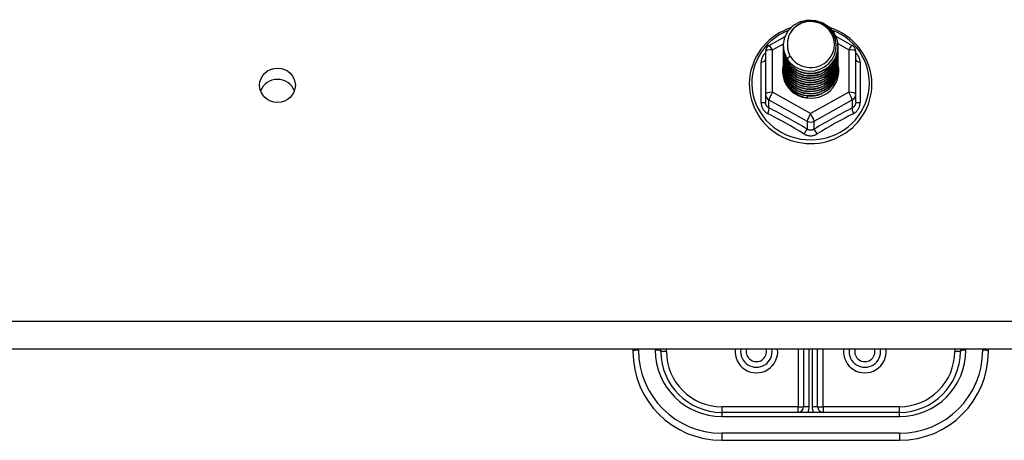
# Model space of a CAD drawing. Header units: inches. Extents: x 96 to 240, y 74 to 100.
# Tile 51 of 65: x 204.16 to 209.7, y 93.33 to 95.7. Entities that reach past the tile are written whole.
import ezdxf

# ---------------------------------------------------------------- set-up
doc = ezdxf.new("R2010")
doc.units = ezdxf.units.IN
doc.header["$MEASUREMENT"] = 0
doc.layers.add('Visible Edges(ANSI)', color=7, linetype='Continuous', lineweight=25)
doc.layers.add('Visible Tangent Edges(ANSI)', color=7, linetype='Continuous', lineweight=25)

msp = doc.modelspace()

# ---------------------------------------------------------------- linework, layer by layer
at = {"layer": 'Visible Edges(ANSI)'}
for p, q in [((208.3739, 95.5521), (208.4639, 95.6023)), ((208.7488, 95.6038), (208.8414, 95.5521)), ((208.3537, 95.5177), (208.3537, 95.2781)), ((208.4541, 95.5504), (208.4541, 95.5508)), ((208.4541, 95.5379), (208.4541, 95.5383)), ((208.4541, 95.5253), (208.4541, 95.5257)), ((208.7612, 95.5441), (208.7612, 95.5445)), ((208.7612, 95.5316), (208.7612, 95.532)), ((208.7612, 95.5191), (208.7612, 95.5195)), ((208.8616, 95.2781), (208.8616, 95.5177)), ((208.4541, 95.5128), (208.4541, 95.5132)), ((208.4541, 95.5003), (208.4541, 95.5007)), ((208.4541, 95.4877), (208.4541, 95.4881)), ((208.4541, 95.4752), (208.4541, 95.4756)), ((208.4541, 95.4626), (208.4541, 95.463)), ((208.7612, 95.5065), (208.7612, 95.5069)), ((208.7612, 95.494), (208.7612, 95.4944)), ((208.7612, 95.4814), (208.7612, 95.4819)), ((208.7612, 95.4689), (208.7612, 95.4693)), ((208.4541, 95.4501), (208.4541, 95.4505)), ((208.4541, 95.4376), (208.4541, 95.438)), ((208.4541, 95.425), (208.4541, 95.4254)), ((208.4541, 95.4125), (208.4541, 95.4129)), ((208.7612, 95.4564), (208.7612, 95.4568)), ((208.7612, 95.4438), (208.7612, 95.4442)), ((208.7612, 95.4313), (208.7612, 95.4317)), ((208.7612, 95.4188), (208.7612, 95.4192)), ((208.3537, 95.2781), (208.3537, 95.2333)), ((208.5893, 95.2641), (208.5879, 95.2566)), ((208.8616, 95.2333), (208.8616, 95.2781)), ((238.6077, 93.8412), (168.9738, 93.8412)), ((207.6077, 93.8412), (207.6077, 93.8289)), ((207.7651, 93.8289), (207.7651, 93.8412)), ((208.5683, 93.8412), (208.5683, 93.5179)), ((208.647, 93.5179), (208.647, 93.8412)), ((209.4502, 93.8412), (209.4502, 93.8289)), ((209.6077, 93.8289), (209.6077, 93.8412)), ((209.1077, 93.4864), (208.1077, 93.4864)), ((208.1077, 93.3289), (209.1077, 93.3289))]:
    msp.add_line(p, q, dxfattribs=at)
at = {"layer": 'Visible Edges(ANSI)', "flags": 128}
for points in [[(208.475, 95.4771), (208.4586, 95.5157), (208.4543, 95.5571), (208.4623, 95.5981), (208.4822, 95.6352), (208.5122, 95.6653), (208.5499, 95.686), (208.5923, 95.6956), (208.636, 95.6932), (208.6773, 95.6791), (208.713, 95.6541), (208.7402, 95.6205), (208.7567, 95.5808), (208.7611, 95.5382), (208.753, 95.4961), (208.7332, 95.4579), (208.7032, 95.4266), (208.6655, 95.4047), (208.6231, 95.3939), (208.5795, 95.3951), (208.5381, 95.4081), (208.5024, 95.4318), (208.4751, 95.4643), (208.4587, 95.5029), (208.4542, 95.5443)], [(208.4936, 95.4524), (208.5164, 95.4336), (208.5426, 95.4194), (208.5711, 95.4106), (208.601, 95.4073), (208.631, 95.4099), (208.6598, 95.4183), (208.6864, 95.432), (208.7096, 95.4507), (208.7284, 95.4736), (208.7421, 95.4997), (208.7499, 95.5279), (208.7517, 95.5572), (208.7471, 95.586), (208.7364, 95.6134), (208.7202, 95.638), (208.6989, 95.6587), (208.6736, 95.6746), (208.6455, 95.6849), (208.6157, 95.6892), (208.5859, 95.6871), (208.5571, 95.6788), (208.5311, 95.6647), (208.5089, 95.6453), (208.4918, 95.6217)], [(208.4957, 95.651), (208.4737, 95.6428), (208.4523, 95.6332), (208.4316, 95.6222), (208.4117, 95.6099), (208.3928, 95.5963), (208.3748, 95.5814), (208.3579, 95.5654), (208.3422, 95.5483), (208.3277, 95.5302), (208.3146, 95.5111), (208.3028, 95.4913), (208.2924, 95.4706), (208.2835, 95.4494), (208.2761, 95.4276), (208.2703, 95.4053), (208.2661, 95.3827), (208.2635, 95.3599), (208.2625, 95.3369), (208.2631, 95.314), (208.2654, 95.2911), (208.2693, 95.2685), (208.2747, 95.2461), (208.2818, 95.2242), (208.2903, 95.2028), (208.3004, 95.182), (208.3118, 95.162), (208.3247, 95.1427), (208.3389, 95.1244), (208.3544, 95.1071), (208.371, 95.0908), (208.3887, 95.0757), (208.4075, 95.0618), (208.4272, 95.0492), (208.4477, 95.0379), (208.4689, 95.028), (208.4908, 95.0195), (208.5133, 95.0125), (208.5362, 95.007), (208.5594, 95.0031), (208.5828, 95.0006), (208.6064, 94.9998), (208.6299, 95.0005), (208.6534, 95.0027), (208.6766, 95.0065), (208.6995, 95.0118), (208.722, 95.0187), (208.744, 95.027), (208.7653, 95.0367), (208.7859, 95.0479), (208.8057, 95.0603), (208.8246, 95.0741), (208.8424, 95.0891), (208.8592, 95.1052), (208.8748, 95.1225), (208.8891, 95.1407), (208.9021, 95.1598), (208.9138, 95.1798), (208.924, 95.2005), (208.9327, 95.2218), (208.9399, 95.2437), (208.9455, 95.266), (208.9496, 95.2886), (208.952, 95.3115), (208.9528, 95.3344)], [(208.9528, 95.3344), (208.9517, 95.3607), (208.9485, 95.3868), (208.9433, 95.4126), (208.9359, 95.4379), (208.9265, 95.4625), (208.9151, 95.4864), (208.9019, 95.5093), (208.8869, 95.5311), (208.8701, 95.5518), (208.8517, 95.571), (208.8319, 95.5888), (208.8106, 95.6051), (208.7882, 95.6196), (208.7646, 95.6324), (208.7401, 95.6434), (208.7148, 95.6525)], [(208.4918, 95.6217), (208.4905, 95.6192), (208.4893, 95.6167), (208.4882, 95.6141), (208.4871, 95.6115), (208.486, 95.6089), (208.485, 95.6063), (208.4841, 95.6036), (208.4832, 95.6009), (208.4824, 95.5982), (208.4817, 95.5955), (208.481, 95.5928), (208.4804, 95.59), (208.4798, 95.5873), (208.4793, 95.5845), (208.4789, 95.5818), (208.4785, 95.579), (208.4782, 95.5762), (208.478, 95.5734), (208.4778, 95.5706), (208.4777, 95.5678), (208.4777, 95.565), (208.4777, 95.5622), (208.4778, 95.5594), (208.4779, 95.5566)], [(208.4541, 95.5504), (208.4542, 95.5459), (208.4544, 95.5415), (208.4548, 95.537), (208.4553, 95.5325), (208.4559, 95.5281), (208.4567, 95.5237), (208.4576, 95.5193), (208.4587, 95.5149), (208.4599, 95.5106), (208.4612, 95.5063), (208.4627, 95.5021), (208.4643, 95.4979), (208.4661, 95.4937), (208.468, 95.4896), (208.47, 95.4856), (208.4721, 95.4816), (208.4744, 95.4777), (208.4768, 95.4739), (208.4793, 95.4701), (208.4819, 95.4664), (208.4847, 95.4628), (208.4876, 95.4592), (208.4905, 95.4558), (208.4936, 95.4524)], [(208.4541, 95.5379), (208.4554, 95.5187), (208.4593, 95.5), (208.4658, 95.4818), (208.4747, 95.4647), (208.4858, 95.4488), (208.4991, 95.4344), (208.5142, 95.4219), (208.5309, 95.4114), (208.5489, 95.403), (208.5679, 95.3971), (208.5876, 95.3935), (208.6077, 95.3925), (208.6277, 95.3941), (208.6474, 95.3981), (208.6664, 95.4046), (208.6844, 95.4135), (208.7011, 95.4245), (208.7162, 95.4376), (208.7295, 95.4524), (208.7406, 95.4689), (208.7495, 95.4865), (208.756, 95.5052), (208.7599, 95.5245), (208.7612, 95.5441)], [(208.4541, 95.5253), (208.4554, 95.5062), (208.4593, 95.4874), (208.4658, 95.4693), (208.4747, 95.4521), (208.4858, 95.4362), (208.4991, 95.4219), (208.5142, 95.4094), (208.5309, 95.3988), (208.5489, 95.3905), (208.5679, 95.3845), (208.5876, 95.381), (208.6077, 95.38), (208.6277, 95.3815), (208.6474, 95.3856), (208.6664, 95.3921), (208.6844, 95.4009), (208.7011, 95.412), (208.7162, 95.425), (208.7295, 95.4399), (208.7406, 95.4563), (208.7495, 95.474), (208.756, 95.4926), (208.7599, 95.512), (208.7612, 95.5316)], [(208.4541, 95.5128), (208.4554, 95.4937), (208.4593, 95.4749), (208.4658, 95.4568), (208.4747, 95.4396), (208.4858, 95.4237), (208.4991, 95.4094), (208.5142, 95.3968), (208.5309, 95.3863), (208.5489, 95.378), (208.5679, 95.372), (208.5876, 95.3685), (208.6077, 95.3675), (208.6277, 95.369), (208.6474, 95.373), (208.6664, 95.3795), (208.6844, 95.3884), (208.7011, 95.3994), (208.7162, 95.4125), (208.7295, 95.4274), (208.7406, 95.4438), (208.7495, 95.4615), (208.756, 95.4801), (208.7599, 95.4994), (208.7612, 95.5191)], [(208.7611, 95.5381), (208.7605, 95.5179), (208.7572, 95.498), (208.7512, 95.4786), (208.7426, 95.4602), (208.7316, 95.4431), (208.7184, 95.4276), (208.7031, 95.4139), (208.6862, 95.4023), (208.6678, 95.3931), (208.6483, 95.3862), (208.6281, 95.382), (208.6076, 95.3804), (208.587, 95.3815), (208.5668, 95.3852), (208.5474, 95.3915), (208.529, 95.4003), (208.5121, 95.4113), (208.4968, 95.4245), (208.4836, 95.4395), (208.4726, 95.4561), (208.464, 95.4739), (208.4581, 95.4928), (208.4548, 95.5122), (208.4542, 95.5318)], [(208.7611, 95.5255), (208.7605, 95.5053), (208.7572, 95.4854), (208.7512, 95.4661), (208.7426, 95.4477), (208.7316, 95.4306), (208.7184, 95.4151), (208.7031, 95.4014), (208.6862, 95.3898), (208.6678, 95.3805), (208.6483, 95.3737), (208.6281, 95.3695), (208.6076, 95.3679), (208.587, 95.3689), (208.5668, 95.3727), (208.5474, 95.379), (208.529, 95.3877), (208.5121, 95.3988), (208.4968, 95.412), (208.4836, 95.427), (208.4726, 95.4436), (208.464, 95.4614), (208.4581, 95.4802), (208.4548, 95.4996), (208.4542, 95.5193)], [(208.4779, 95.5566), (208.4778, 95.5538), (208.4777, 95.551), (208.4777, 95.5481), (208.4778, 95.5453), (208.4779, 95.5425), (208.4781, 95.5397), (208.4783, 95.537), (208.4787, 95.5342), (208.479, 95.5314), (208.4795, 95.5286), (208.48, 95.5259), (208.4806, 95.5231), (208.4812, 95.5204), (208.4819, 95.5177), (208.4826, 95.515), (208.4835, 95.5123), (208.4843, 95.5096), (208.4853, 95.5069), (208.4863, 95.5043), (208.4873, 95.5017), (208.4885, 95.4991), (208.4896, 95.4965), (208.4909, 95.494), (208.4922, 95.4915)], [(208.4541, 95.5003), (208.4554, 95.4811), (208.4593, 95.4623), (208.4658, 95.4442), (208.4747, 95.4271), (208.4858, 95.4112), (208.4991, 95.3968), (208.5142, 95.3843), (208.5309, 95.3738), (208.5489, 95.3654), (208.5679, 95.3594), (208.5876, 95.3559), (208.6077, 95.3549), (208.6277, 95.3564), (208.6474, 95.3605), (208.6664, 95.367), (208.6844, 95.3758), (208.7011, 95.3869), (208.7162, 95.4), (208.7295, 95.4148), (208.7406, 95.4312), (208.7495, 95.4489), (208.756, 95.4676), (208.7599, 95.4869), (208.7612, 95.5065)], [(208.4541, 95.4877), (208.4554, 95.4686), (208.4593, 95.4498), (208.4658, 95.4317), (208.4747, 95.4145), (208.4858, 95.3986), (208.4991, 95.3843), (208.5142, 95.3717), (208.5309, 95.3612), (208.5489, 95.3529), (208.5679, 95.3469), (208.5876, 95.3434), (208.6077, 95.3424), (208.6277, 95.3439), (208.6474, 95.348), (208.6664, 95.3545), (208.6844, 95.3633), (208.7011, 95.3744), (208.7162, 95.3874), (208.7295, 95.4023), (208.7406, 95.4187), (208.7495, 95.4364), (208.756, 95.455), (208.7599, 95.4743), (208.7612, 95.494)], [(208.4541, 95.4752), (208.4554, 95.4561), (208.4593, 95.4373), (208.4658, 95.4191), (208.4747, 95.402), (208.4858, 95.3861), (208.4991, 95.3718), (208.5142, 95.3592), (208.5309, 95.3487), (208.5489, 95.3404), (208.5679, 95.3344), (208.5876, 95.3308), (208.6077, 95.3298), (208.6277, 95.3314), (208.6474, 95.3354), (208.6664, 95.3419), (208.6844, 95.3508), (208.7011, 95.3618), (208.7162, 95.3749), (208.7295, 95.3898), (208.7406, 95.4062), (208.7495, 95.4238), (208.756, 95.4425), (208.7599, 95.4618), (208.7612, 95.4814)], [(208.4541, 95.4626), (208.4554, 95.4435), (208.4593, 95.4247), (208.4658, 95.4066), (208.4747, 95.3894), (208.4858, 95.3736), (208.4991, 95.3592), (208.5142, 95.3467), (208.5309, 95.3361), (208.5489, 95.3278), (208.5679, 95.3218), (208.5876, 95.3183), (208.6077, 95.3173), (208.6277, 95.3188), (208.6474, 95.3229), (208.6664, 95.3294), (208.6844, 95.3382), (208.7011, 95.3493), (208.7162, 95.3624), (208.7295, 95.3772), (208.7406, 95.3936), (208.7495, 95.4113), (208.756, 95.43), (208.7599, 95.4493), (208.7612, 95.4689)], [(208.7611, 95.513), (208.7605, 95.4928), (208.7572, 95.4729), (208.7512, 95.4535), (208.7426, 95.4352), (208.7316, 95.4181), (208.7184, 95.4025), (208.7031, 95.3888), (208.6862, 95.3773), (208.6678, 95.368), (208.6483, 95.3612), (208.6281, 95.3569), (208.6076, 95.3553), (208.587, 95.3564), (208.5668, 95.3601), (208.5474, 95.3664), (208.529, 95.3752), (208.5121, 95.3863), (208.4968, 95.3994), (208.4836, 95.4144), (208.4726, 95.431), (208.464, 95.4489), (208.4581, 95.4677), (208.4548, 95.4871), (208.4542, 95.5067)], [(208.7611, 95.5005), (208.7605, 95.4803), (208.7572, 95.4603), (208.7512, 95.441), (208.7426, 95.4226), (208.7316, 95.4055), (208.7184, 95.39), (208.7031, 95.3763), (208.6862, 95.3647), (208.6678, 95.3554), (208.6483, 95.3486), (208.6281, 95.3444), (208.6076, 95.3428), (208.587, 95.3439), (208.5668, 95.3476), (208.5474, 95.3539), (208.529, 95.3627), (208.5121, 95.3737), (208.4968, 95.3869), (208.4836, 95.4019), (208.4726, 95.4185), (208.464, 95.4363), (208.4581, 95.4551), (208.4548, 95.4745), (208.4542, 95.4942)], [(208.7611, 95.4879), (208.7605, 95.4677), (208.7572, 95.4478), (208.7512, 95.4285), (208.7426, 95.4101), (208.7316, 95.393), (208.7184, 95.3774), (208.7031, 95.3638), (208.6862, 95.3522), (208.6678, 95.3429), (208.6483, 95.3361), (208.6281, 95.3318), (208.6076, 95.3302), (208.587, 95.3313), (208.5668, 95.3351), (208.5474, 95.3414), (208.529, 95.3501), (208.5121, 95.3612), (208.4968, 95.3743), (208.4836, 95.3894), (208.4726, 95.4059), (208.464, 95.4238), (208.4581, 95.4426), (208.4548, 95.462), (208.4542, 95.4817)], [(208.7611, 95.4754), (208.7605, 95.4552), (208.7572, 95.4353), (208.7512, 95.4159), (208.7426, 95.3975), (208.7316, 95.3804), (208.7184, 95.3649), (208.7031, 95.3512), (208.6862, 95.3397), (208.6678, 95.3304), (208.6483, 95.3235), (208.6281, 95.3193), (208.6076, 95.3177), (208.587, 95.3188), (208.5668, 95.3225), (208.5474, 95.3288), (208.529, 95.3376), (208.5121, 95.3487), (208.4968, 95.3618), (208.4836, 95.3768), (208.4726, 95.3934), (208.464, 95.4113), (208.4581, 95.4301), (208.4548, 95.4495), (208.4542, 95.4691)], [(208.7611, 95.4628), (208.7605, 95.4427), (208.7572, 95.4227), (208.7512, 95.4034), (208.7426, 95.385), (208.7316, 95.3679), (208.7184, 95.3524), (208.7031, 95.3387), (208.6862, 95.3271), (208.6678, 95.3178), (208.6483, 95.311), (208.6281, 95.3068), (208.6076, 95.3052), (208.587, 95.3062), (208.5668, 95.31), (208.5474, 95.3163), (208.529, 95.3251), (208.5121, 95.3361), (208.4968, 95.3493), (208.4836, 95.3643), (208.4726, 95.3809), (208.464, 95.3987), (208.4581, 95.4175), (208.4548, 95.4369), (208.4542, 95.4566)], [(208.4922, 95.4915), (208.4914, 95.4909), (208.4907, 95.4903), (208.49, 95.4897), (208.4893, 95.4891), (208.4886, 95.4885), (208.4879, 95.4879), (208.4872, 95.4873), (208.4864, 95.4867), (208.4857, 95.4861), (208.485, 95.4855), (208.4843, 95.4849), (208.4836, 95.4843), (208.4829, 95.4837), (208.4822, 95.4831), (208.4814, 95.4825), (208.4807, 95.4819), (208.48, 95.4813), (208.4793, 95.4807), (208.4786, 95.4801), (208.4779, 95.4795), (208.4772, 95.4789), (208.4764, 95.4783), (208.4757, 95.4777), (208.475, 95.4771)], [(208.4541, 95.4501), (208.4554, 95.431), (208.4593, 95.4122), (208.4658, 95.3941), (208.4747, 95.3769), (208.4858, 95.361), (208.4991, 95.3467), (208.5142, 95.3341), (208.5309, 95.3236), (208.5489, 95.3153), (208.5679, 95.3093), (208.5876, 95.3058), (208.6077, 95.3048), (208.6277, 95.3063), (208.6474, 95.3103), (208.6664, 95.3168), (208.6844, 95.3257), (208.7011, 95.3367), (208.7162, 95.3498), (208.7295, 95.3647), (208.7406, 95.3811), (208.7495, 95.3988), (208.756, 95.4174), (208.7599, 95.4367), (208.7612, 95.4564)], [(208.4541, 95.4376), (208.4554, 95.4184), (208.4593, 95.3997), (208.4658, 95.3815), (208.4747, 95.3644), (208.4858, 95.3485), (208.4991, 95.3341), (208.5142, 95.3216), (208.5309, 95.3111), (208.5489, 95.3027), (208.5679, 95.2968), (208.5876, 95.2932), (208.6077, 95.2922), (208.6277, 95.2938), (208.6474, 95.2978), (208.6664, 95.3043), (208.6844, 95.3132), (208.7011, 95.3242), (208.7162, 95.3373), (208.7295, 95.3521), (208.7406, 95.3685), (208.7495, 95.3862), (208.756, 95.4049), (208.7599, 95.4242), (208.7612, 95.4438)], [(208.4541, 95.425), (208.4554, 95.4059), (208.4593, 95.3871), (208.4658, 95.369), (208.4747, 95.3518), (208.4858, 95.3359), (208.4991, 95.3216), (208.5142, 95.3091), (208.5309, 95.2985), (208.5489, 95.2902), (208.5679, 95.2842), (208.5876, 95.2807), (208.6077, 95.2797), (208.6277, 95.2812), (208.6474, 95.2853), (208.6664, 95.2918), (208.6844, 95.3006), (208.7011, 95.3117), (208.7162, 95.3247), (208.7295, 95.3396), (208.7406, 95.356), (208.7495, 95.3737), (208.756, 95.3923), (208.7599, 95.4116), (208.7612, 95.4313)], [(208.4541, 95.4125), (208.4554, 95.3934), (208.4593, 95.3746), (208.4658, 95.3564), (208.4747, 95.3393), (208.4858, 95.3234), (208.4991, 95.3091), (208.5142, 95.2965), (208.5309, 95.286), (208.5489, 95.2777), (208.5679, 95.2717), (208.5876, 95.2682), (208.6077, 95.2671), (208.6277, 95.2687), (208.6474, 95.2727), (208.6664, 95.2792), (208.6844, 95.2881), (208.7011, 95.2991), (208.7162, 95.3122), (208.7295, 95.3271), (208.7406, 95.3435), (208.7495, 95.3611), (208.756, 95.3798), (208.7599, 95.3991), (208.7612, 95.4188)], [(208.7611, 95.4503), (208.7605, 95.4301), (208.7572, 95.4102), (208.7512, 95.3909), (208.7426, 95.3725), (208.7316, 95.3554), (208.7184, 95.3398), (208.7031, 95.3262), (208.6862, 95.3146), (208.6678, 95.3053), (208.6483, 95.2985), (208.6281, 95.2942), (208.6076, 95.2926), (208.587, 95.2937), (208.5668, 95.2974), (208.5474, 95.3037), (208.529, 95.3125), (208.5121, 95.3236), (208.4968, 95.3367), (208.4836, 95.3517), (208.4726, 95.3683), (208.464, 95.3862), (208.4581, 95.405), (208.4548, 95.4244), (208.4542, 95.444)], [(208.7611, 95.4378), (208.7605, 95.4176), (208.7572, 95.3976), (208.7512, 95.3783), (208.7426, 95.3599), (208.7316, 95.3428), (208.7184, 95.3273), (208.7031, 95.3136), (208.6862, 95.302), (208.6678, 95.2928), (208.6483, 95.2859), (208.6281, 95.2817), (208.6076, 95.2801), (208.587, 95.2812), (208.5668, 95.2849), (208.5474, 95.2912), (208.529, 95.3), (208.5121, 95.311), (208.4968, 95.3242), (208.4836, 95.3392), (208.4726, 95.3558), (208.464, 95.3736), (208.4581, 95.3924), (208.4548, 95.4118), (208.4542, 95.4315)], [(208.7611, 95.4252), (208.7605, 95.405), (208.7572, 95.3851), (208.7512, 95.3658), (208.7426, 95.3474), (208.7316, 95.3303), (208.7184, 95.3148), (208.7031, 95.3011), (208.6862, 95.2895), (208.6678, 95.2802), (208.6483, 95.2734), (208.6281, 95.2691), (208.6076, 95.2676), (208.587, 95.2686), (208.5668, 95.2724), (208.5474, 95.2787), (208.529, 95.2874), (208.5121, 95.2985), (208.4968, 95.3117), (208.4836, 95.3267), (208.4726, 95.3432), (208.464, 95.3611), (208.4581, 95.3799), (208.4548, 95.3993), (208.4542, 95.419)], [(208.7611, 95.4127), (208.7611, 95.4126), (208.7611, 95.4125), (208.7611, 95.4124), (208.7611, 95.4123), (208.7611, 95.4122), (208.7611, 95.4121), (208.7611, 95.412), (208.7611, 95.4119), (208.7611, 95.4118), (208.7611, 95.4117), (208.7611, 95.4116), (208.7611, 95.4116), (208.7611, 95.4115), (208.7611, 95.4114), (208.7611, 95.4113), (208.7611, 95.4112), (208.7611, 95.4111), (208.7611, 95.411), (208.7611, 95.4109), (208.7611, 95.4108), (208.7611, 95.4107), (208.7611, 95.4106), (208.7611, 95.4105), (208.7611, 95.4104)], [(208.5879, 95.2566), (208.5797, 95.258), (208.5715, 95.2598), (208.5635, 95.262), (208.5556, 95.2646), (208.5479, 95.2676), (208.5404, 95.271), (208.533, 95.2748), (208.5259, 95.279), (208.519, 95.2836), (208.5124, 95.2884), (208.5061, 95.2937), (208.5001, 95.2992), (208.4944, 95.3051), (208.489, 95.3112), (208.484, 95.3176), (208.4793, 95.3243), (208.4751, 95.3312), (208.4712, 95.3383), (208.4678, 95.3456), (208.4648, 95.3531), (208.4622, 95.3607), (208.46, 95.3685), (208.4583, 95.3763), (208.457, 95.3842)]]:
    msp.add_lwpolyline(points, dxfattribs=at)
at = {"layer": 'Visible Edges(ANSI)'}
for centre, radius, start, end in [((208.3931, 95.5177), 0.0394, 119.1745, 180), ((208.8222, 95.5177), 0.0394, 0, 60.8255), ((208.1077, 93.8289), 0.5, 180, 270), ((208.1077, 93.8289), 0.3425, 180, 270), ((208.3025, 93.8289), 0.0886, 172.0413, 7.9587), ((208.9128, 93.8289), 0.0886, 172.0413, 7.9587), ((209.1077, 93.8289), 0.3425, 270, 0), ((209.1077, 93.8289), 0.5, 270, 0), ((208.5368, 93.5179), 0.0315, 270, 0), ((208.6785, 93.5179), 0.0315, 180, 270)]:
    msp.add_arc(centre, radius, start, end, dxfattribs=at)
for centre, major_axis, start_param, end_param in [((208.6077, 95.5569), (0.1339, 0), 3.671471, 8.899926), ((208.6077, 95.5519), (0.1535, 0), 3.669461, 3.875388), ((208.6077, 95.4079), (-0.1585, 0), 6.031816, 9.674875), ((205.6077, 95.264), (0.1005, 0), 0.333879, 2.807714)]:
    msp.add_ellipse(centre, major_axis=major_axis, ratio=0.966998, start_param=start_param, end_param=end_param, dxfattribs=at)
msp.add_ellipse((205.6077, 95.3277), major_axis=(-0.1005, 0), ratio=0.966998, dxfattribs=at)
at = {"layer": 'Visible Tangent Edges(ANSI)'}
for p, q in [((208.3931, 95.5277), (208.4546, 95.562)), ((208.3931, 95.2881), (208.3931, 95.5277)), ((208.7601, 95.5624), (208.8222, 95.5277)), ((208.8222, 95.5277), (208.8222, 95.2881)), ((208.3295, 95.2304), (208.3295, 95.4576)), ((208.8858, 95.4576), (208.8858, 95.2304)), ((208.3734, 95.2451), (208.588, 95.1253)), ((208.3734, 95.2003), (208.3734, 95.2451)), ((208.6077, 95.1683), (208.3931, 95.2881)), ((208.8222, 95.2881), (208.6077, 95.1683)), ((208.6273, 95.1253), (208.8419, 95.2451)), ((208.8419, 95.2451), (208.8419, 95.2003)), ((208.588, 95.1253), (208.588, 95.0805)), ((208.6273, 95.0805), (208.6273, 95.1253)), ((238.6077, 93.9981), (168.9738, 93.9981)), ((207.6392, 93.837), (207.6392, 93.8412)), ((207.7336, 93.8412), (207.7336, 93.837)), ((207.7966, 93.8289), (207.7651, 93.8289)), ((207.7966, 93.8289), (207.7966, 93.8412)), ((208.5368, 93.8412), (208.5368, 93.5179)), ((208.5998, 93.5179), (208.5998, 93.8412)), ((208.6155, 93.8412), (208.6155, 93.5179)), ((208.6785, 93.5179), (208.6785, 93.8412)), ((209.4187, 93.8412), (209.4187, 93.8289)), ((209.4502, 93.8289), (209.4187, 93.8289)), ((209.4817, 93.837), (209.4817, 93.8412)), ((209.5762, 93.8412), (209.5762, 93.837)), ((208.5368, 93.5179), (208.1077, 93.5179)), ((208.1077, 93.5179), (208.1077, 93.4864)), ((208.1077, 93.4864), (208.1077, 93.463)), ((208.5368, 93.4864), (208.5368, 93.5179)), ((208.5368, 93.5179), (208.5683, 93.5179)), ((208.5998, 93.5179), (208.5683, 93.5179)), ((208.647, 93.5179), (208.6155, 93.5179)), ((208.647, 93.5179), (208.6785, 93.5179)), ((209.1077, 93.5179), (208.6785, 93.5179)), ((208.6785, 93.5179), (208.6785, 93.4864)), ((209.1077, 93.4864), (209.1077, 93.5179)), ((209.1077, 93.463), (209.1077, 93.4864)), ((208.1077, 93.463), (209.1077, 93.463)), ((209.1077, 93.3685), (208.1077, 93.3685)), ((208.1077, 93.3685), (208.1077, 93.3289)), ((209.1077, 93.3685), (209.1077, 93.3289))]:
    msp.add_line(p, q, dxfattribs=at)
at = {"layer": 'Visible Tangent Edges(ANSI)', "flags": 128}
for points in [[(208.3537, 95.5102), (208.3518, 95.5084), (208.35, 95.5066), (208.3483, 95.5047), (208.3466, 95.5028), (208.345, 95.5008), (208.3434, 95.4987), (208.342, 95.4966), (208.3406, 95.4945), (208.3393, 95.4924), (208.338, 95.4902), (208.3369, 95.4879), (208.3358, 95.4857), (208.3348, 95.4834), (208.3339, 95.4811), (208.333, 95.4788), (208.3323, 95.4765), (208.3316, 95.4741), (208.3311, 95.4717), (208.3306, 95.4694), (208.3302, 95.467), (208.3299, 95.4646), (208.3297, 95.4623), (208.3295, 95.4599), (208.3295, 95.4576)], [(208.8858, 95.4576), (208.8858, 95.4599), (208.8856, 95.4623), (208.8854, 95.4646), (208.8851, 95.467), (208.8847, 95.4694), (208.8842, 95.4717), (208.8837, 95.4741), (208.883, 95.4765), (208.8823, 95.4788), (208.8814, 95.4811), (208.8805, 95.4834), (208.8795, 95.4857), (208.8785, 95.4879), (208.8773, 95.4902), (208.876, 95.4924), (208.8747, 95.4945), (208.8733, 95.4966), (208.8719, 95.4987), (208.8703, 95.5008), (208.8687, 95.5028), (208.867, 95.5047), (208.8653, 95.5066), (208.8635, 95.5084), (208.8616, 95.5102)], [(208.3295, 95.2304), (208.3296, 95.2271), (208.3298, 95.2238), (208.3301, 95.2206), (208.3306, 95.2174), (208.3312, 95.2142), (208.332, 95.211), (208.3329, 95.2079), (208.334, 95.2049), (208.3352, 95.2019), (208.3365, 95.199), (208.3379, 95.1961), (208.3395, 95.1933), (208.3412, 95.1906), (208.343, 95.188), (208.345, 95.1855), (208.347, 95.1831), (208.3492, 95.1808), (208.3514, 95.1785), (208.3538, 95.1765), (208.3562, 95.1745), (208.3588, 95.1726), (208.3614, 95.1709), (208.3641, 95.1693), (208.3668, 95.1678)], [(208.3734, 95.2003), (208.372, 95.201), (208.3705, 95.2018), (208.3692, 95.2026), (208.3678, 95.2036), (208.3665, 95.2046), (208.3653, 95.2056), (208.3641, 95.2067), (208.363, 95.2079), (208.3619, 95.2092), (208.3609, 95.2105), (208.3599, 95.2119), (208.359, 95.2133), (208.3582, 95.2147), (208.3574, 95.2163), (208.3567, 95.2178), (208.3561, 95.2194), (208.3555, 95.2211), (208.3551, 95.2227), (208.3546, 95.2244), (208.3543, 95.2262), (208.354, 95.2279), (208.3539, 95.2297), (208.3538, 95.2315), (208.3537, 95.2333)], [(208.8616, 95.2333), (208.8616, 95.2315), (208.8614, 95.2297), (208.8613, 95.2279), (208.861, 95.2262), (208.8607, 95.2244), (208.8603, 95.2227), (208.8598, 95.2211), (208.8592, 95.2194), (208.8586, 95.2178), (208.8579, 95.2163), (208.8571, 95.2147), (208.8563, 95.2133), (208.8554, 95.2119), (208.8544, 95.2105), (208.8534, 95.2092), (208.8524, 95.2079), (208.8512, 95.2067), (208.85, 95.2056), (208.8488, 95.2046), (208.8475, 95.2036), (208.8461, 95.2026), (208.8448, 95.2018), (208.8434, 95.201), (208.8419, 95.2003)], [(208.8485, 95.1678), (208.8512, 95.1693), (208.8539, 95.1709), (208.8565, 95.1726), (208.8591, 95.1745), (208.8615, 95.1765), (208.8639, 95.1785), (208.8661, 95.1808), (208.8683, 95.1831), (208.8703, 95.1855), (208.8723, 95.188), (208.8741, 95.1906), (208.8758, 95.1933), (208.8774, 95.1961), (208.8788, 95.199), (208.8801, 95.2019), (208.8813, 95.2049), (208.8824, 95.2079), (208.8833, 95.211), (208.8841, 95.2142), (208.8847, 95.2174), (208.8852, 95.2206), (208.8855, 95.2238), (208.8858, 95.2271), (208.8858, 95.2304)], [(208.6273, 95.0805), (208.6259, 95.0796), (208.6243, 95.0787), (208.6228, 95.0779), (208.6212, 95.0772), (208.6195, 95.0766), (208.6179, 95.076), (208.6162, 95.0755), (208.6145, 95.0752), (208.6128, 95.0749), (208.6111, 95.0746), (208.6094, 95.0745), (208.6077, 95.0745), (208.6059, 95.0745), (208.6042, 95.0746), (208.6025, 95.0748), (208.6008, 95.0751), (208.5991, 95.0755), (208.5974, 95.076), (208.5958, 95.0766), (208.5942, 95.0772), (208.5926, 95.0779), (208.591, 95.0787), (208.5895, 95.0796), (208.588, 95.0805)], [(208.5703, 95.0542), (208.5731, 95.0526), (208.576, 95.051), (208.579, 95.0497), (208.5821, 95.0484), (208.5851, 95.0473), (208.5883, 95.0463), (208.5915, 95.0455), (208.5947, 95.0448), (208.5979, 95.0443), (208.6011, 95.0439), (208.6044, 95.0437), (208.6077, 95.0436), (208.611, 95.0437), (208.6142, 95.0439), (208.6175, 95.0443), (208.6207, 95.0448), (208.6239, 95.0455), (208.6271, 95.0463), (208.6302, 95.0473), (208.6333, 95.0484), (208.6363, 95.0497), (208.6393, 95.0511), (208.6422, 95.0526), (208.645, 95.0542)]]:
    msp.add_lwpolyline(points, dxfattribs=at)
at = {"layer": 'Visible Tangent Edges(ANSI)'}
for centre, radius, start, end in [((208.1077, 93.837), 0.4685, 180, 270), ((208.1077, 93.837), 0.374, 180, 270), ((208.1077, 93.8289), 0.311, 180, 270), ((208.3025, 93.8289), 0.1201, 174.1375, 5.8625), ((208.3025, 93.8289), 0.0571, 167.5933, 12.4067), ((208.9128, 93.8289), 0.1201, 174.1375, 5.8625), ((208.9128, 93.8289), 0.0571, 167.5933, 12.4067), ((209.1077, 93.837), 0.4685, 270, 0), ((209.1077, 93.837), 0.374, 270, 0), ((209.1077, 93.8289), 0.311, 270, 0), ((208.5368, 93.5179), 0.063, 330, 0), ((208.6785, 93.5179), 0.063, 180, 210)]:
    msp.add_arc(centre, radius, start, end, dxfattribs=at)
for centre, major_axis, ratio, start_param, end_param in [((208.6077, 95.3404), (0.3308, 0), 0.966998, 1.955468, 7.482801), ((208.3931, 95.5177), (-0.0394, 0), 0.254784, 4.712389, 6.283185), ((208.3931, 95.5177), (-0.0192, 0.0344), 0.127392, 4.936728, 6.283185), ((208.8222, 95.5177), (0.0192, 0.0344), 0.127392, 0, 1.346458), ((208.8222, 95.5177), (0.0394, 0), 0.254784, 0, 1.570796), ((208.3143, 95.4729), (0.0394, 0), 0.420933, 5.107073, 6.283185), ((208.901, 95.4729), (-0.0394, 0), 0.420933, 0, 1.176113), ((208.3931, 95.2781), (-0.0394, 0), 0.254784, 4.712389, 6.283185), ((208.3931, 95.2781), (-0.0394, 0), 0.966998, 0, 1.047198), ((208.3931, 95.2781), (-0.0192, -0.0344), 0.127392, 4.48805, 6.058847), ((208.8222, 95.2781), (0.0394, 0), 0.254784, 0, 1.570796), ((208.8222, 95.2781), (0.0192, -0.0344), 0.127392, 0.224339, 1.795135), ((208.8222, 95.2781), (0.0394, 0), 0.966998, 5.235988, 6.283185), ((208.3143, 95.2333), (0.0394, 0), 0.080687, 5.107073, 6.283185), ((208.3537, 95.1673), (0.0178, 0.0351), 0.295528, 4.874003, 6.050115), ((208.4807, 94.9638), (-0.6046, 0.361), 0.220649, 4.666525, 5.020223), ((208.7346, 94.9638), (-0.6046, -0.361), 0.220649, 4.404555, 4.758253), ((208.8616, 95.1673), (-0.0178, 0.0351), 0.295528, 0.23307, 1.409183), ((208.901, 95.2333), (-0.0394, 0), 0.080687, 0, 1.176113), ((208.4686, 94.9435), (0.5734, -0.3423), 0.220649, 1.524932, 1.878631), ((208.6077, 95.1583), (-0.0192, -0.0344), 0.127392, 4.48805, 6.058847), ((208.6077, 95.1583), (0.0192, -0.0344), 0.127392, 0.224339, 1.795135), ((208.7467, 94.9435), (0.5734, 0.3423), 0.220649, 1.262962, 1.61666), ((208.5683, 95.0476), (0.0205, 0.0336), 0.044718, 0.222707, 1.398819), ((208.6077, 95.1583), (0.0394, 0), 0.966998, 4.18879, 5.235988), ((208.647, 95.0476), (-0.0205, 0.0336), 0.044718, 4.884366, 6.060479), ((207.6392, 93.8289), (-0.0315, 0), 0.254784, 4.712389, 6.283185), ((207.7336, 93.8289), (0.0315, 0), 0.254784, 0, 1.570796), ((209.4817, 93.8289), (-0.0315, 0), 0.254784, 4.712389, 6.283185), ((209.5762, 93.8289), (0.0315, 0), 0.254784, 0, 1.570796)]:
    msp.add_ellipse(centre, major_axis=major_axis, ratio=ratio, start_param=start_param, end_param=end_param, dxfattribs=at)

doc.saveas('drawing.dxf')
